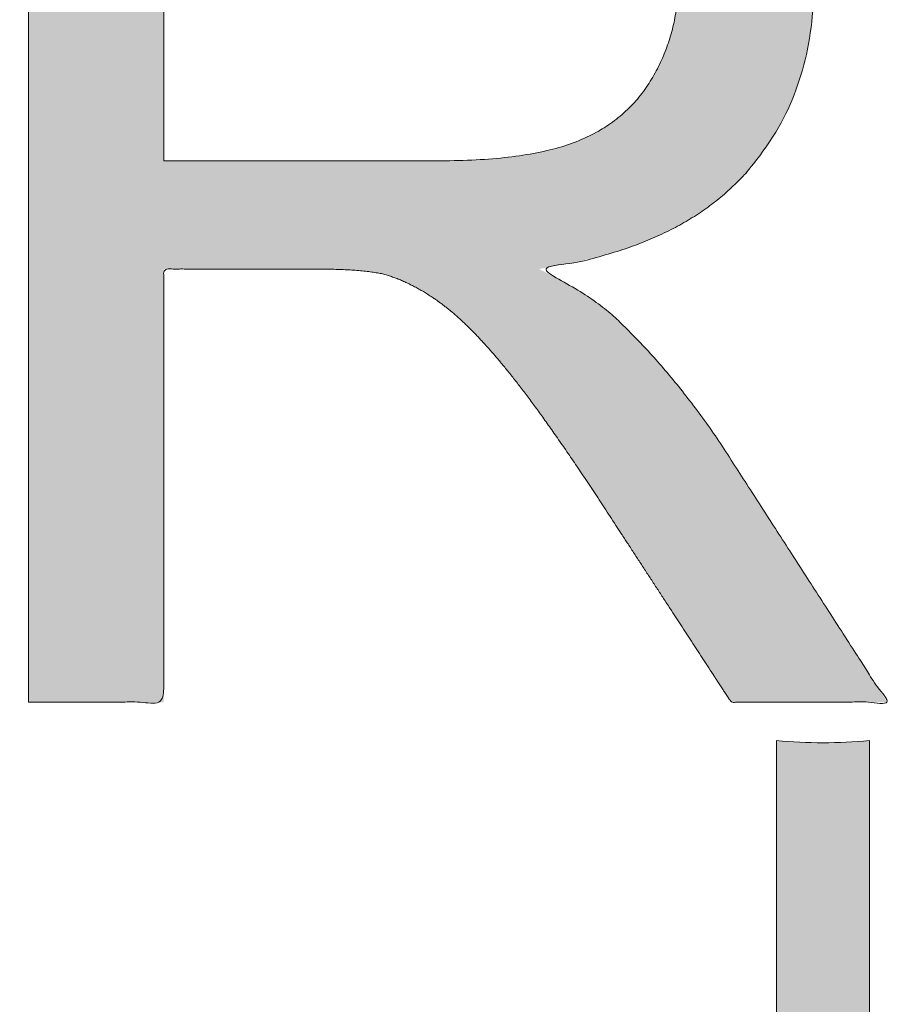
# Model space of a CAD drawing. Header units: inches. Extents: x -467 to -298, y -222 to 20.
# Tile 10 of 57: x -399.51 to -397.28, y 11.12 to 13.62. Entities that reach past the tile are written whole.
import ezdxf

# ---------------------------------------------------------------- set-up
doc = ezdxf.new("R2010")
doc.units = ezdxf.units.IN
doc.header["$LTSCALE"] = 32
doc.header["$MEASUREMENT"] = 0
doc.header["$PDMODE"] = 1
doc.header["$PDSIZE"] = -2
doc.linetypes.add('Dash Style-1', pattern=[0.083328, 0.041656, -0.041672])
for name, color, linetype, lineweight in [('Black', 7, 'Continuous', 18), ('DashLine', 7, 'Dash Style-1', 13), ('DashLineFill', 7, 'Dash Style-1', 13), ('Drawing', 7, 'Continuous', 18), ('Leg_Locator', 7, 'Continuous', 13), ('Metal-DeskStructure', 7, 'Continuous', 13), ('None', 7, 'Continuous', 18), ('SolidLine', 7, 'Continuous', 15), ('TFL_1', 7, 'Continuous', 13)]:
    doc.layers.add(name, color=color, linetype=linetype, lineweight=lineweight)
doc.layers.add('Metal-Leg', color=7, linetype='Continuous', lineweight=18, true_color=0x4c4c4c)
pattern_1 = [(45, (0, 0), (-1.61301565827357, 1.935715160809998), []), (45, (-1.0608, 1.0608), (-0.4723460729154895, 0.4167612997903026), [])]

# ---------------------------------------------------------------- blocks, each defined once
blk = doc.blocks.new('1BRPFX-Ped_Plate (2D)')
at = {"layer": 'DashLineFill', "linetype": 'Continuous', "lineweight": 13}
h = blk.add_hatch(dxfattribs=at)
h.set_pattern_fill('Steel', color=253, style=0, pattern_type=2)
h.set_pattern_definition(pattern_1)
edge = h.paths.add_edge_path()
edge.add_arc((-4.145669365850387, -1.704724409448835), 0.125984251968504, 180, 270.0000000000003)
edge.add_line((-4.145669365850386, -1.830708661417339), (4.145669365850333, -1.830708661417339))
edge.add_arc((4.145669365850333, -1.704724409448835), 0.125984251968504, 270.0000000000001, 360)
edge.add_line((4.271653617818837, -1.704724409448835), (4.271653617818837, 1.704724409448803))
edge.add_arc((4.145669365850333, 1.704724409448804), 0.1259842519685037, 359.9999999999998, 450.0000000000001)
edge.add_line((4.145669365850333, 1.830708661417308), (-4.145669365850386, 1.830708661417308))
edge.add_arc((-4.145669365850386, 1.704724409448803), 0.1259842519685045, 89.99999999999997, 179.9999999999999)
edge.add_line((-4.271653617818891, 1.704724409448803), (-4.271653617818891, -1.704724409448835))
at = {"layer": 'DashLineFill', "flags": 128}
blk.add_lwpolyline([(-4.271653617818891, -1.704724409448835, 0.4142135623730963), (-4.145669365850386, -1.830708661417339), (4.145669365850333, -1.830708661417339, 0.4142135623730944), (4.271653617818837, -1.704724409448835), (4.271653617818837, 1.704724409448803, 0.4142135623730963), (4.145669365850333, 1.830708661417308), (-4.145669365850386, 1.830708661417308, 0.4142135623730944), (-4.271653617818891, 1.704724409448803)], format="xyb", close=True, dxfattribs=at)
at = {"layer": 'DashLineFill', "linetype": 'Continuous', "lineweight": 5}
blk.add_point((1.510602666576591e-14, 2.154007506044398e-14), dxfattribs=at)
at = {"layer": 'SolidLine', "flags": 128}
blk.add_lwpolyline([(-0.309366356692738, 0.4952337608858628), (-0.3322086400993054, 0.4571237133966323), (-0.3586763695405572, 0.4214361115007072), (-0.3885146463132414, 0.3885146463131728), (-0.4214361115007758, 0.3586763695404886), (-0.4571237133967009, 0.3322086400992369), (-0.4952337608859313, 0.3093663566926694), (-0.5353992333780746, 0.2903695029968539), (-0.5772333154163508, 0.2754010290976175), (-0.6203331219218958, 0.2646050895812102), (-0.6642835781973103, 0.2580856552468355), (-0.7086614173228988, 0.2559055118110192), (-0.7530392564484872, 0.2580856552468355), (-0.7969897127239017, 0.2646050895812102), (-0.8400895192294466, 0.2754010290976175), (-0.8819236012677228, 0.2903695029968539), (-0.9220890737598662, 0.3093663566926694), (-0.9601991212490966, 0.3322086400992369), (-0.9958867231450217, 0.3586763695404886), (-1.028808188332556, 0.3885146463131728), (-1.05864646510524, 0.4214361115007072), (-1.085114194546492, 0.4571237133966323), (-1.10795647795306, 0.4952337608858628)], dxfattribs=at)
for points in [[(-0.7086614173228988, -0.255905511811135), (-0.66428357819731, -0.2580856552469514), (-0.6203331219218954, -0.2646050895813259), (-0.5772333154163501, -0.2754010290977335), (-0.5353992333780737, -0.2903695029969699), (-0.4952337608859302, -0.3093663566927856), (-0.4571237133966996, -0.332208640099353), (-0.4214361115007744, -0.358676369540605), (-0.3885146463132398, -0.3885146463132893), (-0.3586763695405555, -0.4214361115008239), (-0.3322086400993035, -0.4571237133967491), (-0.309366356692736, -0.4952337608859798), (-0.2903695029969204, -0.5353992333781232), (-0.2754010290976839, -0.5772333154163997), (-0.2646050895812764, -0.6203331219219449), (-0.2580856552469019, -0.6642835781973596), (-0.2559055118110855, -0.7086614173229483), (-0.2580856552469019, -0.7530392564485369), (-0.2646050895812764, -0.7969897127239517), (-0.2754010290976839, -0.8400895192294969), (-0.2903695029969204, -0.8819236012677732), (-0.309366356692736, -0.9220890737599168), (-0.3322086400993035, -0.9601991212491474), (-0.3586763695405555, -0.9958867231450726), (-0.3885146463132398, -1.028808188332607), (-0.4214361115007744, -1.058646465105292), (-0.4571237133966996, -1.085114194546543), (-0.4952337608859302, -1.107956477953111), (-0.5353992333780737, -1.126953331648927), (-0.5772333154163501, -1.141921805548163), (-0.6203331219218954, -1.15271774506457), (-0.66428357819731, -1.159237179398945), (-0.7086614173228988, -1.161417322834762), (-0.7530392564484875, -1.159237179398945), (-0.7969897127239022, -1.15271774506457), (-0.8400895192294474, -1.141921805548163), (-0.8819236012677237, -1.126953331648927), (-0.9220890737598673, -1.107956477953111), (-0.9601991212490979, -1.085114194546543), (-0.9958867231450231, -1.058646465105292), (-1.028808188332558, -1.028808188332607), (-1.058646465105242, -0.9958867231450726), (-1.085114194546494, -0.9601991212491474), (-1.107956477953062, -0.9220890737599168), (-1.126953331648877, -0.8819236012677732), (-1.141921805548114, -0.8400895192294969), (-1.152717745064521, -0.7969897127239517), (-1.159237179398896, -0.7530392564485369), (-1.161417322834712, -0.7086614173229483), (-1.159237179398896, -0.6642835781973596), (-1.152717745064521, -0.6203331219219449), (-1.141921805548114, -0.5772333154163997), (-1.126953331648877, -0.5353992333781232), (-1.107956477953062, -0.4952337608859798), (-1.085114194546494, -0.4571237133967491), (-1.058646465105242, -0.4214361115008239), (-1.028808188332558, -0.3885146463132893), (-0.9958867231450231, -0.358676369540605), (-0.9601991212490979, -0.332208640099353), (-0.9220890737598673, -0.3093663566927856), (-0.8819236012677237, -0.2903695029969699), (-0.8400895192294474, -0.2754010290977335), (-0.7969897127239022, -0.2646050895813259), (-0.7530392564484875, -0.2580856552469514)], [(-1.279527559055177, -1.151027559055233), (-1.266932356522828, -1.151646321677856), (-1.254458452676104, -1.153496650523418), (-1.242225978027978, -1.156560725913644), (-1.230352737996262, -1.160809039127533), (-1.218953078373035, -1.16620067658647), (-1.208136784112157, -1.172683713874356), (-1.198008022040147, -1.180195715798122), (-1.188664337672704, -1.188664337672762), (-1.180195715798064, -1.198008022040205), (-1.172683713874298, -1.208136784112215), (-1.166200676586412, -1.218953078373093), (-1.160809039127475, -1.23035273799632), (-1.156560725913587, -1.242225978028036), (-1.15349665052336, -1.254458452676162), (-1.151646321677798, -1.266932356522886), (-1.151027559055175, -1.279527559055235), (-1.151646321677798, -1.292122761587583), (-1.15349665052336, -1.304596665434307), (-1.156560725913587, -1.316829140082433), (-1.160809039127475, -1.328702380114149), (-1.166200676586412, -1.340102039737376), (-1.172683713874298, -1.350918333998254), (-1.180195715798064, -1.361047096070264), (-1.188664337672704, -1.370390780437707), (-1.198008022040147, -1.378859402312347), (-1.208136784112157, -1.386371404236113), (-1.218953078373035, -1.392854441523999), (-1.230352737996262, -1.398246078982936), (-1.242225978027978, -1.402494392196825), (-1.254458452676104, -1.405558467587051), (-1.266932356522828, -1.407408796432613), (-1.279527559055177, -1.408027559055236), (-1.292122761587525, -1.407408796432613), (-1.304596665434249, -1.405558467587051), (-1.316829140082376, -1.402494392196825), (-1.328702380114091, -1.398246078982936), (-1.340102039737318, -1.392854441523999), (-1.350918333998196, -1.386371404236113), (-1.361047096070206, -1.378859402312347), (-1.370390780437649, -1.370390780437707), (-1.37885940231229, -1.361047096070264), (-1.386371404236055, -1.350918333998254), (-1.392854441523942, -1.340102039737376), (-1.398246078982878, -1.328702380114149), (-1.402494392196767, -1.316829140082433), (-1.405558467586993, -1.304596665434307), (-1.407408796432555, -1.292122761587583), (-1.408027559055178, -1.279527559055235), (-1.407408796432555, -1.266932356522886), (-1.405558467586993, -1.254458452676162), (-1.402494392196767, -1.242225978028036), (-1.398246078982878, -1.23035273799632), (-1.392854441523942, -1.218953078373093), (-1.386371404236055, -1.208136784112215), (-1.37885940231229, -1.198008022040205), (-1.370390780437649, -1.188664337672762), (-1.361047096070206, -1.180195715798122), (-1.350918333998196, -1.172683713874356), (-1.340102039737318, -1.16620067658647), (-1.328702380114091, -1.160809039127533), (-1.316829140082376, -1.156560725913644), (-1.304596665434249, -1.153496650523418), (-1.292122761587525, -1.151646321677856)]]:
    blk.add_lwpolyline(points, close=True, dxfattribs=at)
blk = doc.blocks.new('1BRPFY-Leg_Plate (2D)')
at = {"layer": 'DashLineFill', "linetype": 'Continuous', "lineweight": 13}
h = blk.add_hatch(dxfattribs=at)
h.set_pattern_fill('Steel', color=253, style=0, pattern_type=2)
h.set_pattern_definition(pattern_1)
edge = h.paths.add_edge_path()
edge.add_arc((-1.704724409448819, -1.704724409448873), 0.125984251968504, 179.9999999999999, 269.9999999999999)
edge.add_line((-1.704724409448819, -1.830708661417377), (1.704724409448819, -1.830708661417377))
edge.add_arc((1.704724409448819, -1.704724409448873), 0.125984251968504, 270.0000000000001, 360.0000000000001)
edge.add_line((1.830708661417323, -1.704724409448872), (1.830708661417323, 1.704724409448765))
edge.add_arc((1.704724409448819, 1.704724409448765), 0.1259842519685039, 0, 90)
edge.add_line((1.704724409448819, 1.830708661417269), (-1.704724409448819, 1.830708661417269))
edge.add_arc((-1.704724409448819, 1.704724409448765), 0.1259842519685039, 90, 180)
edge.add_line((-1.830708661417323, 1.704724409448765), (-1.830708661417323, -1.704724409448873))
at = {"layer": 'DashLineFill', "flags": 128}
blk.add_lwpolyline([(-1.830708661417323, -1.704724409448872, 0.414213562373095), (-1.704724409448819, -1.830708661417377), (1.704724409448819, -1.830708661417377, 0.414213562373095), (1.830708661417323, -1.704724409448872), (1.830708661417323, 1.704724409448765, 0.414213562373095), (1.704724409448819, 1.830708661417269), (-1.704724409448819, 1.830708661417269, 0.414213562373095), (-1.830708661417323, 1.704724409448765)], format="xyb", close=True, dxfattribs=at)
at = {"layer": 'SolidLine', "flags": 128}
for points in [[(-0.7086614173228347, -0.5019685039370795), (-0.6884019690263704, -0.5029637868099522), (-0.668337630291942, -0.5059400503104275), (-0.6486616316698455, -0.5108686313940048), (-0.6295634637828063, -0.5177020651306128), (-0.6112270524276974, -0.5263745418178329), (-0.5938289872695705, -0.5368025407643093), (-0.5775368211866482, -0.5488856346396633), (-0.5625074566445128, -0.5625074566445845), (-0.5488856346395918, -0.5775368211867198), (-0.5368025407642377, -0.5938289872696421), (-0.5263745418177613, -0.611227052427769), (-0.5177020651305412, -0.6295634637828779), (-0.5108686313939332, -0.6486616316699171), (-0.5059400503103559, -0.6683376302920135), (-0.5029637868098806, -0.688401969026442), (-0.5019685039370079, -0.7086614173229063), (-0.5029637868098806, -0.7289208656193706), (-0.5059400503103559, -0.748985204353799), (-0.5108686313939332, -0.7686612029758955), (-0.5177020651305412, -0.7877593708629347), (-0.5263745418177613, -0.8060957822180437), (-0.5368025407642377, -0.8234938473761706), (-0.5488856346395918, -0.8397860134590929), (-0.5625074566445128, -0.8548153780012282), (-0.5775368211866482, -0.8684372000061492), (-0.5938289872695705, -0.8805202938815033), (-0.6112270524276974, -0.8909482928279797), (-0.6295634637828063, -0.8996207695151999), (-0.6486616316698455, -0.9064542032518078), (-0.668337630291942, -0.9113827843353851), (-0.6884019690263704, -0.9143590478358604), (-0.7086614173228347, -0.9153543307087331), (-0.728920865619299, -0.9143590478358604), (-0.7489852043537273, -0.9113827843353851), (-0.7686612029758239, -0.9064542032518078), (-0.7877593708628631, -0.8996207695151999), (-0.8060957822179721, -0.8909482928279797), (-0.823493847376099, -0.8805202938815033), (-0.8397860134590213, -0.8684372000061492), (-0.8548153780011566, -0.8548153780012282), (-0.8684372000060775, -0.8397860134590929), (-0.8805202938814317, -0.8234938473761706), (-0.8909482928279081, -0.8060957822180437), (-0.8996207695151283, -0.7877593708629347), (-0.9064542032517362, -0.7686612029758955), (-0.9113827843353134, -0.748985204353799), (-0.9143590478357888, -0.7289208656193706), (-0.9153543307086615, -0.7086614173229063), (-0.9143590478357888, -0.688401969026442), (-0.9113827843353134, -0.6683376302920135), (-0.9064542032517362, -0.6486616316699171), (-0.8996207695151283, -0.6295634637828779), (-0.8909482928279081, -0.611227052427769), (-0.8805202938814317, -0.5938289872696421), (-0.8684372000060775, -0.5775368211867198), (-0.8548153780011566, -0.5625074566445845), (-0.8397860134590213, -0.5488856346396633), (-0.823493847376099, -0.5368025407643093), (-0.8060957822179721, -0.5263745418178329), (-0.7877593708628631, -0.5177020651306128), (-0.7686612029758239, -0.5108686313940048), (-0.7489852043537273, -0.5059400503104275), (-0.728920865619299, -0.5029637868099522)], [(-1.279527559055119, -1.118110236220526), (-1.263705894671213, -1.118887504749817), (-1.248036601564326, -1.121211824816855), (-1.232670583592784, -1.125060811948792), (-1.217755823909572, -1.130397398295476), (-1.203435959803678, -1.137170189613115), (-1.189848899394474, -1.145313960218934), (-1.177125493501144, -1.154750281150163), (-1.165388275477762, -1.165388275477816), (-1.15475028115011, -1.177125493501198), (-1.145313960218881, -1.189848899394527), (-1.137170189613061, -1.203435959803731), (-1.130397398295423, -1.217755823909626), (-1.125060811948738, -1.232670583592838), (-1.121211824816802, -1.24803660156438), (-1.118887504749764, -1.263705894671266), (-1.118110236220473, -1.279527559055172), (-1.118887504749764, -1.295349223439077), (-1.121211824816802, -1.311018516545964), (-1.125060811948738, -1.326384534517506), (-1.130397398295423, -1.341299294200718), (-1.137170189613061, -1.355619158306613), (-1.145313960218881, -1.369206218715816), (-1.15475028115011, -1.381929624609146), (-1.165388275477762, -1.393666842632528), (-1.177125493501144, -1.404304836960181), (-1.189848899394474, -1.413741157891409), (-1.203435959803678, -1.421884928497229), (-1.217755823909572, -1.428657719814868), (-1.232670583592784, -1.433994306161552), (-1.248036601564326, -1.437843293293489), (-1.263705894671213, -1.440167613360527), (-1.279527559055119, -1.440944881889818), (-1.295349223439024, -1.440167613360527), (-1.311018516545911, -1.437843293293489), (-1.326384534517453, -1.433994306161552), (-1.341299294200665, -1.428657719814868), (-1.355619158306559, -1.421884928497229), (-1.369206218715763, -1.413741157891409), (-1.381929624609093, -1.404304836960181), (-1.393666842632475, -1.393666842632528), (-1.404304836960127, -1.381929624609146), (-1.413741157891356, -1.369206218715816), (-1.421884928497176, -1.355619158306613), (-1.428657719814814, -1.341299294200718), (-1.433994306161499, -1.326384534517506), (-1.437843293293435, -1.311018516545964), (-1.440167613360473, -1.295349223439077), (-1.440944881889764, -1.279527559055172), (-1.440167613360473, -1.263705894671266), (-1.437843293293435, -1.24803660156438), (-1.433994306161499, -1.232670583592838), (-1.428657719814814, -1.217755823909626), (-1.421884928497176, -1.203435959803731), (-1.413741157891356, -1.189848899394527), (-1.404304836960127, -1.177125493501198), (-1.393666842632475, -1.165388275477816), (-1.381929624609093, -1.154750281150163), (-1.369206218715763, -1.145313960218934), (-1.355619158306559, -1.137170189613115), (-1.341299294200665, -1.130397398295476), (-1.326384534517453, -1.125060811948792), (-1.311018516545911, -1.121211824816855), (-1.295349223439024, -1.118887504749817)]]:
    blk.add_lwpolyline(points, close=True, dxfattribs=at)
at = {"layer": 'SolidLine', "linetype": 'Continuous', "lineweight": 5}
blk.add_point((0, -5.371031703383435e-14), dxfattribs=at)
blk = doc.blocks.new('Group-12')
at = {"layer": 'Black', "color": 7}
for name in ['1BRPFX-Ped_Plate (2D)', '1BRPFY-Leg_Plate (2D)']:
    blk.add_blockref(name, (8.976377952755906, -5.31496062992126), dxfattribs=at)
blk = doc.blocks.new('Group-13')
at = {"layer": 'None'}
blk.add_blockref('Group-12', (0, 0), dxfattribs=at)
blk = doc.blocks.new('SL Low Storage (2D)')
at = {"layer": 'None'}
blk.add_blockref('Group-13', (0, 0), dxfattribs=at)
at = {"layer": 'Drawing', "color": 0, "flags": 1}
for tag in ['Tag', 'Catalog', 'Option1', 'Option2', 'Option3', 'Option4', 'Option5', 'Option6', 'Option7', 'Option8', 'Option9', 'Option10', 'Option11', 'Option12', 'Custom', 'FinishGroup', 'Discount', 'Item2', 'Item3', 'Item6', 'Item9', 'Item10', 'Item12', 'Item13', 'Item16', 'Item19', 'Item20', 'Item21', 'Item22', 'Item23', 'Item24', 'Item25', 'Item8', 'Item18', 'Item1', 'Item4', 'Item5', 'Item7', 'Item11', 'Item14', 'Item15', 'Item17']:
    blk.add_attdef(tag, (-47.02492789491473, 4.938103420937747), '', height=0.007086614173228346, dxfattribs=at)
blk = doc.blocks.new('TLLegSleeve (2D)')
at = {"layer": 'DashLineFill', "linetype": 'Continuous', "lineweight": 13}
h = blk.add_hatch(dxfattribs=at)
h.set_pattern_fill('Steel', color=253, style=0, pattern_type=2)
h.set_pattern_definition(pattern_1)
edge = h.paths.add_edge_path()
edge.add_line((1.08267716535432, 1.402343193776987), (1.08267716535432, 2.913385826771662))
edge.add_arc((-1.707523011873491e-13, 2.913385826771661), 1.08267716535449, 4.479377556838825e-14, 180)
edge.add_line((-1.082677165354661, 2.913385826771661), (-1.08267716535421, 1.402343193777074))
edge.add_arc((-1.332267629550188e-15, 2.886579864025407e-15), 1.771653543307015, 127.6698869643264, 412.330113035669)
edge.add_line((1.08267716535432, 1.402343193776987), (1.08267716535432, 1.402343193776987))
edge = h.paths.add_edge_path()
edge.add_arc((1.665334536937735e-15, 2.91338582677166), 0.7480314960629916, 180, 360)
edge.add_arc((1.665334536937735e-15, 2.91338582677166), 0.7480314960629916, 9.54166404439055e-15, 180)
edge.add_line((-0.7480314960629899, 2.91338582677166), (-0.7480314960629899, 2.91338582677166))
edge = h.paths.add_edge_path()
edge.add_arc((-1.723066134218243e-13, 5.70119602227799e-16), 1.437007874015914, 180, 360)
edge.add_arc((-1.723066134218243e-13, 9.149983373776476e-17), 1.437007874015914, 9.541664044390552e-15, 180)
edge.add_line((-1.437007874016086, 3.308097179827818e-16), (-1.437007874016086, 3.308097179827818e-16))
at = {"layer": 'DashLine', "color": 8, "flags": 128}
blk.add_lwpolyline([(1.653543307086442, 1.118599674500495e-14), (1.645581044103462, -0.1620755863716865), (1.621770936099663, -0.3225902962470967), (1.582342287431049, -0.4799982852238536), (1.527674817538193, -0.6327836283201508), (1.45829500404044, -0.7794749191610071), (1.374871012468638, -0.9186594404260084), (1.278206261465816, -1.048996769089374), (1.169231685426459, -1.169231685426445), (1.048996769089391, -1.278206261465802), (0.918659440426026, -1.374871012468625), (0.7794749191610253, -1.458295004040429), (0.6327836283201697, -1.527674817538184), (0.4799982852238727, -1.582342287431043), (0.3225902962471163, -1.621770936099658), (0.1620755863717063, -1.645581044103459), (8.723964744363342e-15, -1.653543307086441), (-0.162075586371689, -1.645581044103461), (-0.3225902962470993, -1.621770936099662), (-0.4799982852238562, -1.582342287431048), (-0.6327836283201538, -1.527674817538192), (-0.7794749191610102, -1.458295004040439), (-0.9186594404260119, -1.374871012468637), (-1.048996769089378, -1.278206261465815), (-1.169231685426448, -1.169231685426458), (-1.278206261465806, -1.048996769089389), (-1.374871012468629, -0.9186594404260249), (-1.458295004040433, -0.7794749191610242), (-1.527674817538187, -0.6327836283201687), (-1.582342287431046, -0.4799982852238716), (-1.621770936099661, -0.3225902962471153), (-1.645581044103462, -0.1620755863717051), (-1.653543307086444, -7.741682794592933e-15), (-1.645581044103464, 0.1620755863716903), (-1.621770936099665, 0.3225902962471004), (-1.582342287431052, 0.4799982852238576), (-1.527674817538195, 0.6327836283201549), (-1.458295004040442, 0.7794749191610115), (-1.37487101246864, 0.918659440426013), (-1.278206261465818, 1.048996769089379), (-1.169231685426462, 1.169231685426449), (-1.048996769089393, 1.278206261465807), (-0.9186594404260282, 1.37487101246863), (-0.7794749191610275, 1.458295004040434), (-0.6327836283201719, 1.527674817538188), (-0.479998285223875, 1.582342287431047), (-0.3225902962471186, 1.621770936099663), (-0.1620755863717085, 1.645581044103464), (-1.096189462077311e-14, 1.653543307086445), (0.1620755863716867, 1.645581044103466), (0.3225902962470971, 1.621770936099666), (0.479998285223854, 1.582342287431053), (0.6327836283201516, 1.527674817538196), (0.7794749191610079, 1.458295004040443), (0.9186594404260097, 1.374871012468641), (1.048996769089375, 1.278206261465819), (1.169231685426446, 1.169231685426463), (1.278206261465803, 1.048996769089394), (1.374871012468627, 0.9186594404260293), (1.458295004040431, 0.7794749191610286), (1.527674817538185, 0.6327836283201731), (1.582342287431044, 0.4799982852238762), (1.621770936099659, 0.3225902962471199), (1.64558104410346, 0.1620755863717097)], close=True, dxfattribs=at)
at = {"layer": 'DashLineFill', "flags": 128}
for points in [[(1.08267716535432, 1.402343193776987), (1.08267716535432, 2.913385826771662, 0.9999999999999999), (-1.082677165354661, 2.913385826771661), (-1.08267716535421, 1.402343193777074, 2.931618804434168), (1.08267716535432, 1.402343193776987)], [(-1.437007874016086, 3.308097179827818e-16, 0.9999999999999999), (1.437007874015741, 3.308097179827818e-16, 0.9999999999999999), (-1.437007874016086, 3.308097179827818e-16)]]:
    blk.add_lwpolyline(points, format="xyb", close=True, dxfattribs=at)
at = {"layer": 'DashLineFill', "linetype": 'Continuous', "lineweight": 5}
blk.add_point((-1.723206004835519e-13, 3.308097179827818e-16), dxfattribs=at)
blk = doc.blocks.new('Group-14')
at = {"layer": 'SolidLine', "flags": 128}
blk.add_lwpolyline([(7.322834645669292, -5.31496062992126, -0.414213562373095), (9.015748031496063, -3.622047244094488, -0.414213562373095), (10.70866141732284, -5.31496062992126, -0.414213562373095), (9.015748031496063, -7.007874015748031, -0.414213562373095)], format="xyb", close=True, dxfattribs=at)
at = {"layer": 'TFL_1', "color": 7}
blk.add_blockref('TLLegSleeve (2D)', (9.015748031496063, -5.31496062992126), dxfattribs=at)
blk = doc.blocks.new('Group-15')
at = {"layer": 'None'}
blk.add_blockref('Group-14', (0, 0), dxfattribs=at)
blk = doc.blocks.new('SL Lowboy Top (2D)')
at = {"layer": 'None'}
blk.add_blockref('Group-15', (0, 0), dxfattribs=at)
at = {"layer": 'Drawing', "color": 0, "flags": 1}
for tag in ['Tag', 'Catalog', 'Option1', 'Option2', 'Option3', 'Option4', 'Option5', 'Option6', 'Option7', 'Option8', 'Option9', 'Option10', 'Option11', 'Option12', 'Custom', 'FinishGroup', 'Discount', 'Item2', 'Item3', 'Item6', 'Item9', 'Item10', 'Item12', 'Item13', 'Item16', 'Item19', 'Item20', 'Item21', 'Item22', 'Item23', 'Item24', 'Item25', 'Item8', 'Item18', 'Item1', 'Item4', 'Item5', 'Item7', 'Item11', 'Item14', 'Item15', 'Item17']:
    blk.add_attdef(tag, (-47.02492789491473, 9.438103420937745), '', height=0.007086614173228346, dxfattribs=at)
blk = doc.blocks.new('Group-33')
at = {"layer": 'Metal-DeskStructure', "color": 7}
blk.add_open_spline([(-0.5629921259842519, -0.4031061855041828), (-0.5629921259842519, -0.4084102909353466), (-0.5669586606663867, -0.4163664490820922), (-0.5762169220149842, -0.4216705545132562), (-0.5934108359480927, -0.424322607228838), (-0.6185404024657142, -0.424322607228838), (-0.6344117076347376, -0.4203445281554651), (-0.6436699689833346, -0.4163664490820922), (-0.6476377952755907, -0.4070842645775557), (-0.6476377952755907, -0.2008904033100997), (-0.6476377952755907, -6.474738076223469e-07), (-0.8592519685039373, -6.474738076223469e-07), (-1.070866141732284, -6.474738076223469e-07), (-1.070866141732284, -0.2008904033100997), (-1.070866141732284, -0.4070842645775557), (-1.074832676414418, -0.4163664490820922), (-1.084090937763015, -0.4203445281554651), (-1.101284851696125, -0.424322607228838), (-1.12509180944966, -0.424322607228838), (-1.142285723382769, -0.4216705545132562), (-1.151543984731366, -0.4163664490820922), (-1.155511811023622, -0.4084102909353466), (-1.155511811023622, 0), (-1.155511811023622, 0.4084102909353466), (-1.151543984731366, 0.4163664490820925), (-1.142285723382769, 0.4216705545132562), (-1.12509180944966, 0.424321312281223), (-1.101284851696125, 0.424321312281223), (-1.084090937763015, 0.4216705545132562), (-1.074832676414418, 0.4163664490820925), (-1.070866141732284, 0.4097363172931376), (-1.070866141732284, 0.2446479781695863), (-1.070866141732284, 0.08486374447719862), (-0.8592519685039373, 0.08486374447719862), (-0.6476377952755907, 0.08486374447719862), (-0.6476377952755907, 0.2446479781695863), (-0.6476377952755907, 0.4097363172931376), (-0.6436699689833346, 0.4163664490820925), (-0.6344117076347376, 0.4216705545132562), (-0.6185404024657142, 0.424321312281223), (-0.5934108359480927, 0.424321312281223), (-0.5762169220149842, 0.4216705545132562), (-0.5669586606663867, 0.4163664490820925), (-0.5629921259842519, 0.4084102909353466), (-0.5629921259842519, 0), (-0.5629921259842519, -0.4031061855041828)], degree=2, knots=[0, 0, 0, 0.00229950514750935, 0.004599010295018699, 0.006898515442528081, 0.009198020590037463, 0.01175302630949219, 0.01430803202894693, 0.01686303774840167, 0.01941804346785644, 0.1161873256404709, 0.1161873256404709, 0.218122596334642, 0.218122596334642, 0.3148918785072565, 0.3174468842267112, 0.320001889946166, 0.3225568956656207, 0.3251119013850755, 0.3276669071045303, 0.3302219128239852, 0.3327769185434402, 0.3353319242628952, 0.5295095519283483, 0.5320645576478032, 0.5346195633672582, 0.537174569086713, 0.5397295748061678, 0.5422845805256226, 0.5448395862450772, 0.5473945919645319, 0.5499495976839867, 0.6269182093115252, 0.6269182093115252, 0.7288534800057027, 0.7288534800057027, 0.8058220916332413, 0.808377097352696, 0.8109321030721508, 0.8134871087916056, 0.8160421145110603, 0.8183416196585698, 0.8206411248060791, 0.8229406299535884, 0.8252401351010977, 1, 1, 1], dxfattribs=at)
blk = doc.blocks.new('TL14_lower_leg (2D)')
at = {"layer": 'DashLine', "flags": 128}
for points in [[(-1.777195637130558e-14, 1.377952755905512), (0.1350629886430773, 1.371317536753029), (0.2688252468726, 1.351475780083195), (0.3999985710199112, 1.318618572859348), (0.5273196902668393, 1.27306234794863), (0.649562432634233, 1.215245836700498), (0.7655495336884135, 1.14572584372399), (0.8741639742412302, 1.065171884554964), (0.9743597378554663, 0.9743597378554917), (1.065171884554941, 0.8741639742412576), (1.14572584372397, 0.7655495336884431), (1.215245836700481, 0.6495624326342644), (1.273062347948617, 0.5273196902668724), (1.318618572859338, 0.3999985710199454), (1.351475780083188, 0.2688252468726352), (1.371317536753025, 0.1350629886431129), (1.377952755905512, 1.783045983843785e-14), (1.371317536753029, -0.1350629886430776), (1.351475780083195, -0.2688252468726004), (1.318618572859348, -0.3999985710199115), (1.27306234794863, -0.5273196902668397), (1.215245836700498, -0.6495624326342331), (1.145725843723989, -0.7655495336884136), (1.065171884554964, -0.8741639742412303), (0.9743597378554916, -0.9743597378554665), (0.8741639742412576, -1.065171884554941), (0.7655495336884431, -1.14572584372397), (0.6495624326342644, -1.215245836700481), (0.5273196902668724, -1.273062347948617), (0.3999985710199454, -1.318618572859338), (0.2688252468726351, -1.351475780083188), (0.135062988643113, -1.371317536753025), (1.777195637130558e-14, -1.377952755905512), (-0.1350629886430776, -1.371317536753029), (-0.2688252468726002, -1.351475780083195), (-0.3999985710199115, -1.318618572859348), (-0.5273196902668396, -1.27306234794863), (-0.6495624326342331, -1.215245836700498), (-0.7655495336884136, -1.14572584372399), (-0.8741639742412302, -1.065171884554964), (-0.9743597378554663, -0.9743597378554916), (-1.065171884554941, -0.8741639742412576), (-1.14572584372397, -0.7655495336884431), (-1.215245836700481, -0.6495624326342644), (-1.273062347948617, -0.5273196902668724), (-1.318618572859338, -0.3999985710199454), (-1.351475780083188, -0.2688252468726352), (-1.371317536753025, -0.1350629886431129), (-1.377952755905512, -1.783045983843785e-14), (-1.371317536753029, 0.1350629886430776), (-1.351475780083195, 0.2688252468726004), (-1.318618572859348, 0.3999985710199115), (-1.27306234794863, 0.5273196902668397), (-1.215245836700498, 0.6495624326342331), (-1.145725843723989, 0.7655495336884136), (-1.065171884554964, 0.8741639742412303), (-0.9743597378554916, 0.9743597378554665), (-0.8741639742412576, 1.065171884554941), (-0.7655495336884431, 1.14572584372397), (-0.6495624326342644, 1.215245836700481), (-0.5273196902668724, 1.273062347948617), (-0.3999985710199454, 1.318618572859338), (-0.2688252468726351, 1.351475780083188), (-0.135062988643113, 1.371317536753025)], [(-0.7086614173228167, -0.547244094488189), (-0.6928397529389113, -0.54802136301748), (-0.6771704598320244, -0.5503456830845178), (-0.6618044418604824, -0.5541946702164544), (-0.6468896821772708, -0.5595312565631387), (-0.6325698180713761, -0.5663040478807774), (-0.6189827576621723, -0.574447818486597), (-0.6062593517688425, -0.5838841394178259), (-0.5945221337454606, -0.5945221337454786), (-0.583884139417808, -0.6062593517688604), (-0.5744478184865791, -0.6189827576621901), (-0.5663040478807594, -0.632569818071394), (-0.5595312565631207, -0.6468896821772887), (-0.5541946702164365, -0.6618044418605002), (-0.5503456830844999, -0.6771704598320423), (-0.5480213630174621, -0.6928397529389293), (-0.547244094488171, -0.7086614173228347), (-0.5480213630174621, -0.72448308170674), (-0.5503456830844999, -0.7401523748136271), (-0.5541946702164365, -0.7555183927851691), (-0.5595312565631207, -0.7704331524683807), (-0.5663040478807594, -0.7847530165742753), (-0.5744478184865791, -0.7983400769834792), (-0.583884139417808, -0.811063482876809), (-0.5945221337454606, -0.8228007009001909), (-0.6062593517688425, -0.8334386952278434), (-0.6189827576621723, -0.8428750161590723), (-0.6325698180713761, -0.8510187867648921), (-0.6468896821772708, -0.8577915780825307), (-0.6618044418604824, -0.8631281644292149), (-0.6771704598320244, -0.8669771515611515), (-0.6928397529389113, -0.8693014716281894), (-0.7086614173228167, -0.8700787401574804), (-0.7244830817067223, -0.8693014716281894), (-0.7401523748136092, -0.8669771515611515), (-0.7555183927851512, -0.8631281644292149), (-0.7704331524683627, -0.8577915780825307), (-0.7847530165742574, -0.8510187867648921), (-0.7983400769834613, -0.8428750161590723), (-0.8110634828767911, -0.8334386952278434), (-0.822800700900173, -0.8228007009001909), (-0.8334386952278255, -0.811063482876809), (-0.8428750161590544, -0.7983400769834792), (-0.8510187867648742, -0.7847530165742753), (-0.8577915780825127, -0.7704331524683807), (-0.863128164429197, -0.7555183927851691), (-0.8669771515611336, -0.7401523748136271), (-0.8693014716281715, -0.72448308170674), (-0.8700787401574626, -0.7086614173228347), (-0.8693014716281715, -0.6928397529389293), (-0.8669771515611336, -0.6771704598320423), (-0.863128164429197, -0.6618044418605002), (-0.8577915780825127, -0.6468896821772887), (-0.8510187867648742, -0.632569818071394), (-0.8428750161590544, -0.6189827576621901), (-0.8334386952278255, -0.6062593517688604), (-0.822800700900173, -0.5945221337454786), (-0.8110634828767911, -0.5838841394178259), (-0.7983400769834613, -0.574447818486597), (-0.7847530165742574, -0.5663040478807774), (-0.7704331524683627, -0.5595312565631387), (-0.7555183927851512, -0.5541946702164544), (-0.7401523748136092, -0.5503456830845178), (-0.7244830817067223, -0.54802136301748)]]:
    blk.add_lwpolyline(points, close=True, dxfattribs=at)
at = {"layer": 'DashLine', "linetype": 'Continuous', "lineweight": 5}
blk.add_point((0, 0), dxfattribs=at)
at = {"layer": 'Metal-DeskStructure', "color": 7}
blk.add_blockref('Group-33', (0, 0), dxfattribs=at)
blk = doc.blocks.new('Group-35')
at = {"layer": 'DashLineFill', "linetype": 'Continuous', "lineweight": 13}
h = blk.add_hatch(dxfattribs=at)
h.set_pattern_fill('Steel', color=253, style=0, pattern_type=2)
h.set_pattern_definition(pattern_1)
h.paths.add_polyline_path([(-2.066929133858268, 1.397637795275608), (2.066929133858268, 1.397637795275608), (2.066929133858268, 0.1377952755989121), (2.106299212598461, 0.1377952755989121), (2.106299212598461, -0.1377952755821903), (2.066929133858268, -0.1377952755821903), (2.066929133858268, -5.275590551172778), (2.106299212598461, -5.275590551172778), (2.106299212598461, -5.55118110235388), (2.066929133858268, -5.55118110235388), (2.066929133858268, -5.82677165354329), (-2.066929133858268, -5.82677165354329), (-2.066929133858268, -5.55118110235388), (-2.106299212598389, -5.55118110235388), (-2.106299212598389, -5.275590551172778), (-2.066929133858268, -5.275590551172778), (-2.066929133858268, -0.1377952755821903), (-2.106299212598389, -0.1377952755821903), (-2.106299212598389, 0.1377952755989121), (-2.066929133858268, 0.1377952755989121)])
at = {"layer": 'SolidLine', "linetype": 'Continuous', "lineweight": 5}
blk.add_point((0, 0), dxfattribs=at)
blk = doc.blocks.new('TL14_upper_leg (2D)')
at = {"layer": 'DashLine', "flags": 128}
blk.add_lwpolyline([(0, 1.22047244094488), (0.1196272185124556, 1.214595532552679), (0.2381023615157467, 1.197021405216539), (0.3542844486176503, 1.167919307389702), (0.4670545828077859, 1.127569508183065), (0.5753267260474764, 1.076360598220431), (0.6780581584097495, 1.01478574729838), (0.7742595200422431, 0.9434379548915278), (0.8630043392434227, 0.8630043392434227), (0.9434379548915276, 0.7742595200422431), (1.01478574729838, 0.6780581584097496), (1.076360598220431, 0.5753267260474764), (1.127569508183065, 0.467054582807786), (1.167919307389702, 0.3542844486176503), (1.197021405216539, 0.2381023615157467), (1.214595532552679, 0.1196272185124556), (1.22047244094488, 7.47323834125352e-17), (1.214595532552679, -0.1196272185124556), (1.197021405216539, -0.2381023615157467), (1.167919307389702, -0.3542844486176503), (1.127569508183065, -0.467054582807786), (1.076360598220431, -0.5753267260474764), (1.01478574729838, -0.6780581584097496), (0.9434379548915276, -0.7742595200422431), (0.8630043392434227, -0.8630043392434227), (0.7742595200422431, -0.9434379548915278), (0.6780581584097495, -1.01478574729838), (0.5753267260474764, -1.076360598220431), (0.4670545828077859, -1.127569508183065), (0.3542844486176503, -1.167919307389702), (0.2381023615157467, -1.197021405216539), (0.1196272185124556, -1.214595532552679), (0, -1.22047244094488), (-0.1196272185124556, -1.214595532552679), (-0.2381023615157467, -1.197021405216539), (-0.3542844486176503, -1.167919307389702), (-0.4670545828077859, -1.127569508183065), (-0.5753267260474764, -1.076360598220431), (-0.6780581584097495, -1.01478574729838), (-0.7742595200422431, -0.9434379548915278), (-0.8630043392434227, -0.8630043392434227), (-0.9434379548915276, -0.7742595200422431), (-1.01478574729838, -0.6780581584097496), (-1.076360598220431, -0.5753267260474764), (-1.127569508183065, -0.467054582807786), (-1.167919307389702, -0.3542844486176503), (-1.197021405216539, -0.2381023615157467), (-1.214595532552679, -0.1196272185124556), (-1.22047244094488, 7.47323834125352e-17), (-1.214595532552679, 0.1196272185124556), (-1.197021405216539, 0.2381023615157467), (-1.167919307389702, 0.3542844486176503), (-1.127569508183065, 0.467054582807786), (-1.076360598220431, 0.5753267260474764), (-1.01478574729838, 0.6780581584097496), (-0.9434379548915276, 0.7742595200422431), (-0.8630043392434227, 0.8630043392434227), (-0.7742595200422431, 0.9434379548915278), (-0.6780581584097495, 1.01478574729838), (-0.5753267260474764, 1.076360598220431), (-0.4670545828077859, 1.127569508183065), (-0.3542844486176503, 1.167919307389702), (-0.2381023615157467, 1.197021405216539), (-0.1196272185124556, 1.214595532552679)], close=True, dxfattribs=at)
at = {"layer": 'Metal-Leg', "linetype": 'Continuous', "lineweight": 5}
for p in [(0, 7.161375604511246e-14), (0, 0)]:
    blk.add_point(p, dxfattribs=at)
at = {"layer": 'DashLine', "color": 7}
blk.add_blockref('Group-35', (0, 0), dxfattribs=at)
blk = doc.blocks.new('Group-41')
at = {"layer": 'DashLine'}
for p, q in [((0.0001991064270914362, 6.220472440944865), (0.0001991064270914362, 6.456692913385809)), ((-0.117911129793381, 6.102362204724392), (-0.3541316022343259, 6.102362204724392)), ((0.1183093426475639, 6.102362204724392), (0.3545298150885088, 6.102362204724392)), ((0.0001991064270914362, 5.984251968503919), (0.0001991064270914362, 5.748031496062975))]:
    blk.add_line(p, q, dxfattribs=at)
at = {"layer": 'DashLine', "flags": 128}
blk.add_lwpolyline([(-0.2557064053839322, 6.10236220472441), (-0.254474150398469, 6.127445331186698), (-0.2507892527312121, 6.152286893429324), (-0.2446871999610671, 6.17664765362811), (-0.2362267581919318, 6.200293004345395), (-0.2254894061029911, 6.22299522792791), (-0.2125785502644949, 6.244535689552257), (-0.1976185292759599, 6.264706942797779), (-0.180753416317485, 6.283314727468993), (-0.1621456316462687, 6.300179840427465), (-0.1419743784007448, 6.315139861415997), (-0.1204339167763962, 6.328050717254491), (-0.09773169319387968, 6.338788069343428), (-0.07408634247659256, 6.347248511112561), (-0.04972558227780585, 6.353350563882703), (-0.02488402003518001, 6.357035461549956), (0.0001991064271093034, 6.358267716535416), (0.02528223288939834, 6.357035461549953), (0.05012379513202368, 6.353350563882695), (0.07448455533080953, 6.34724851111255), (0.09812990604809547, 6.338788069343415), (0.1208321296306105, 6.328050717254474), (0.1423725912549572, 6.315139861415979), (0.1625438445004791, 6.300179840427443), (0.181151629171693, 6.283314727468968), (0.1980167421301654, 6.264706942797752), (0.2129767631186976, 6.244535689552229), (0.2258876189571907, 6.222995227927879), (0.2366249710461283, 6.200293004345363), (0.2450854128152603, 6.176647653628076), (0.2511874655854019, 6.152286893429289), (0.2548723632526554, 6.127445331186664), (0.2561046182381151, 6.102362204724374), (0.2548723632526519, 6.077279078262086), (0.251187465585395, 6.05243751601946), (0.24508541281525, 6.028076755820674), (0.2366249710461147, 6.004431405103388), (0.2258876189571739, 5.981729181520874), (0.2129767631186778, 5.960188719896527), (0.1980167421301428, 5.940017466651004), (0.1811516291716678, 5.921409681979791), (0.1625438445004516, 5.904544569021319), (0.1423725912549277, 5.889584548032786), (0.1208321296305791, 5.876673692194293), (0.09812990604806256, 5.865936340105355), (0.07448455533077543, 5.857475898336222), (0.05012379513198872, 5.851373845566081), (0.02528223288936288, 5.847688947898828), (0.0001991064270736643, 5.846456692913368), (-0.02488402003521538, 5.847688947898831), (-0.04972558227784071, 5.851373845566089), (-0.07408634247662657, 5.857475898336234), (-0.09773169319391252, 5.865936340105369), (-0.1204339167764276, 5.876673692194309), (-0.1419743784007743, 5.889584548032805), (-0.1621456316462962, 5.904544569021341), (-0.1807534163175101, 5.921409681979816), (-0.1976185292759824, 5.940017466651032), (-0.2125785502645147, 5.960188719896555), (-0.2254894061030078, 5.981729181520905), (-0.2362267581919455, 6.00443140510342), (-0.2446871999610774, 6.028076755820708), (-0.250789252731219, 6.052437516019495), (-0.2544741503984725, 6.07727907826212)], close=True, dxfattribs=at)
blk = doc.blocks.new('1BRPT9-Bracket (2D)')
at = {"layer": 'DashLineFill', "linetype": 'Continuous', "lineweight": 13}
h = blk.add_hatch(dxfattribs=at)
h.set_pattern_fill('Steel', color=253, style=0, pattern_type=2)
h.set_pattern_definition(pattern_1)
edge = h.paths.add_edge_path()
edge.add_arc((1.677931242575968, -8.488188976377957), 0.2519685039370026, 269.999999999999, 360.0000000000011)
edge.add_line((1.929899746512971, -8.488188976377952), (1.929899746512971, -7.480314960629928))
edge.add_line((1.929899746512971, -7.480314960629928), (2.323600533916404, -7.480314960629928))
edge.add_line((2.323600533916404, -7.480314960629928), (2.323600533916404, 7.461135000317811))
edge.add_line((2.323600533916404, 7.461135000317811), (1.929899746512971, 7.480314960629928))
edge.add_line((1.929899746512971, 7.480314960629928), (1.929899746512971, 8.488188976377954))
edge.add_arc((1.677931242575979, 8.488188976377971), 0.2519685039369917, 359.999999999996, 450.0000000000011)
edge.add_line((1.677931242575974, 8.740157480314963), (-2.32206875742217, 8.740157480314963))
edge.add_line((-2.32206875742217, 8.740157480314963), (-2.32206875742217, -8.74015748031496))
edge.add_line((-2.32206875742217, -8.74015748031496), (1.677931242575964, -8.74015748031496))
at = {"layer": 'DashLineFill', "linetype": 'Continuous', "lineweight": 5}
blk.add_point((0.0001991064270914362, 6.102362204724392), dxfattribs=at)
at = {"layer": 'Metal-DeskStructure', "color": 7}
blk.add_blockref('Group-41', (0, 0), dxfattribs=at)
blk = doc.blocks.new('Group-57')
at = {"layer": 'Metal-DeskStructure', "linetype": 'Continuous', "lineweight": 0, "true_color": 0xff0000}
h = blk.add_hatch(color=1, dxfattribs=at)
h.paths.add_polyline_path([(-2.021668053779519, -1.274606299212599), (-2.021668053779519, 1.274606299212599), (-0.9063873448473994, 1.274606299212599), (-0.825984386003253, 1.273487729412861), (-0.7505603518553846, 1.270132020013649), (-0.6801152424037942, 1.264539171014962), (-0.6146490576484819, 1.256709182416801), (-0.5541617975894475, 1.246642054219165), (-0.4986534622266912, 1.234337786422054), (-0.4481240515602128, 1.219796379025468), (-0.4025735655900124, 1.203017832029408), (-0.3605890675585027, 1.18341340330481), (-0.3207576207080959, 1.160394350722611), (-0.2830792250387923, 1.133960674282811), (-0.2475538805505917, 1.10411237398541), (-0.2141815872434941, 1.070849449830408), (-0.1829623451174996, 1.034171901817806), (-0.1538961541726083, 0.9940797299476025), (-0.1269830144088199, 0.9505729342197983), (-0.1027611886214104, 0.9047532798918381), (-0.08176893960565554, 0.8577225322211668), (-0.06400626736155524, 0.8094806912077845), (-0.04947317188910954, 0.7600277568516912), (-0.03816965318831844, 0.7093637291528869), (-0.03009571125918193, 0.6574886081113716), (-0.02525134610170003, 0.604402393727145), (-0.02363655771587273, 0.5501050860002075), (-0.02630264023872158, 0.4809719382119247), (-0.03430088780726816, 0.4145973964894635), (-0.04763130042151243, 0.3509814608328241), (-0.06629387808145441, 0.2901241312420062), (-0.09028862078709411, 0.23202540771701), (-0.1196155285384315, 0.1766852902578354), (-0.1542746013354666, 0.1241037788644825), (-0.1942658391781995, 0.0742808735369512), (-0.2398415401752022, 0.02804076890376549), (-0.2912540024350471, -0.01379234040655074), (-0.3485032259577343, -0.05121845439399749), (-0.4115892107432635, -0.08423757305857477), (-0.4805119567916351, -0.1128496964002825), (-0.5552714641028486, -0.1370548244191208), (-0.6358677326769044, -0.1568529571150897), (-0.7223007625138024, -0.172244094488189), (-0.6914852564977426, -0.1878368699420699), (-0.6625536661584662, -0.2033960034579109), (-0.6355059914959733, -0.2189214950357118), (-0.6103422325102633, -0.2344133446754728), (-0.5870623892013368, -0.2498715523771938), (-0.5656664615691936, -0.2652961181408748), (-0.5461544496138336, -0.2806870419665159), (-0.528526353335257, -0.2960443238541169), (-0.4937411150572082, -0.3297530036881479), (-0.4593595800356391, -0.3652110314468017), (-0.4253817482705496, -0.4024184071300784), (-0.3918076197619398, -0.4413751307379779), (-0.3586371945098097, -0.4820812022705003), (-0.3258704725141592, -0.5245366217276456), (-0.2935074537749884, -0.5687413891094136), (-0.2615481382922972, -0.6146955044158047), (0.1636796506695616, -1.274606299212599), (-0.2335580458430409, -1.274606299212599), (-0.5618991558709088, -0.7707919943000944), (-0.5969114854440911, -0.7177646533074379), (-0.6303594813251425, -0.667950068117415), (-0.6622431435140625, -0.6213482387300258), (-0.6925624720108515, -0.57795916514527), (-0.7213174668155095, -0.5377828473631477), (-0.7485081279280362, -0.5008192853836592), (-0.7741344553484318, -0.4670684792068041), (-0.7981964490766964, -0.4365304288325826), (-0.8211735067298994, -0.408532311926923), (-0.8435450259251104, -0.3824013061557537), (-0.8653110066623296, -0.3581374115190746), (-0.8864714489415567, -0.3357406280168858), (-0.907026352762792, -0.3152109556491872), (-0.9269757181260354, -0.2965483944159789), (-0.9463195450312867, -0.2797529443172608), (-0.9650578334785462, -0.264824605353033), (-0.9835185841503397, -0.2513512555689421), (-1.002029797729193, -0.2389207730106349), (-1.020591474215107, -0.2275331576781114), (-1.03920361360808, -0.2171884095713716), (-1.057866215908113, -0.2078865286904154), (-1.076579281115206, -0.1996275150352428), (-1.09534280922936, -0.192411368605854), (-1.114156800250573, -0.1862380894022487), (-1.129261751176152, -0.182958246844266), (-1.146587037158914, -0.1801157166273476), (-1.166132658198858, -0.1777104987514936), (-1.187898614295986, -0.1757425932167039), (-1.211884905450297, -0.1742120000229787), (-1.238091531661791, -0.1731187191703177), (-1.266518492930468, -0.1724627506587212), (-1.297165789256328, -0.172244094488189), (-1.677179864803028, -0.172244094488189), (-1.677179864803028, -1.274606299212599)])
h.paths.add_polyline_path([(-1.677179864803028, 0.1033464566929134), (-0.9720553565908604, 0.1033464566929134), (-0.9173711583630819, 0.1041370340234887), (-0.8658156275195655, 0.1065087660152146), (-0.8173887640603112, 0.1104616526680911), (-0.7720905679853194, 0.1159956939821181), (-0.7299210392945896, 0.1231108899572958), (-0.6908801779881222, 0.131807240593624), (-0.654967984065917, 0.1420847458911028), (-0.6221844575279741, 0.1539434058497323), (-0.591907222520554, 0.1675514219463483), (-0.5635139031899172, 0.183076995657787), (-0.5370044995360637, 0.2005201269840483), (-0.5123790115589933, 0.2198808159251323), (-0.4896374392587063, 0.2411590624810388), (-0.4687797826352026, 0.2643548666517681), (-0.4498060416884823, 0.2894682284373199), (-0.4327162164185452, 0.3164991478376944), (-0.4175775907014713, 0.3447916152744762), (-0.4044574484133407, 0.3736896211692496), (-0.3933557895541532, 0.4031931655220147), (-0.3842726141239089, 0.4333022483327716), (-0.3772079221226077, 0.4640168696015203), (-0.3721617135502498, 0.4953370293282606), (-0.369133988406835, 0.5272627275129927), (-0.3681247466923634, 0.5597939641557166), (-0.3700927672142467, 0.6066395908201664), (-0.3759968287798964, 0.6513658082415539), (-0.3858369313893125, 0.693972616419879), (-0.399613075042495, 0.7344600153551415), (-0.417325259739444, 0.7728280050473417), (-0.4389734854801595, 0.8090765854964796), (-0.4645577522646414, 0.8432057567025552), (-0.4940780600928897, 0.8752155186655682), (-0.5278540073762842, 0.9042311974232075), (-0.5662051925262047, 0.9293781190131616), (-0.609131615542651, 0.9506562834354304), (-0.6566332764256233, 0.9680656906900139), (-0.7087101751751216, 0.9816063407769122), (-0.7653623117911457, 0.9912782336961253), (-0.8265896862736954, 0.9970813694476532), (-0.8923922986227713, 0.9990157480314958), (-1.677179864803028, 0.9990157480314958)])
at = {"layer": 'Metal-DeskStructure', "color": 7}
for points, knots in [([(-2.021668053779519, -1.274606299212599), (-2.021668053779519, 0), (-2.021668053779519, 1.274606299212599), (-1.464027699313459, 1.274606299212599), (-0.5748176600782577, 1.274606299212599), (-0.2303294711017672, 1.131429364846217), (-0.02363655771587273, 0.7697165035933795), (-0.02363655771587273, 0.2680552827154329), (-0.3648951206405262, -0.1194935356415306), (-0.7223007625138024, -0.172244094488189), (-0.595270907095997, -0.2346824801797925), (-0.528526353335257, -0.2960443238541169), (-0.3885779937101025, -0.4273803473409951), (-0.2615481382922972, -0.6146955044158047), (-0.04893424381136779, -0.9446509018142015), (0.1636796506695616, -1.274606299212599), (-0.03493919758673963, -1.274606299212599), (-0.2335580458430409, -1.274606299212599), (-0.397728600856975, -1.022699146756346), (-0.561899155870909, -0.7707919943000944), (-0.7050771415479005, -0.5522571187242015), (-0.8913157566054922, -0.3208037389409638), (-1.0387999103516, -0.2088454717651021), (-1.114156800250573, -0.1862380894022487), (-1.170135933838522, -0.172244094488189), (-1.487172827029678, -0.172244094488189), (-1.677179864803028, -0.172244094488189), (-1.677179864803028, -0.7234251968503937), (-1.677179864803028, -1.274606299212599), (-1.849423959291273, -1.274606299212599), (-2.021668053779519, -1.274606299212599)], [0, 0, 0, 0.1376097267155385, 0.1376097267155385, 0.1978139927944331, 0.2336110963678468, 0.2694081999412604, 0.305205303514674, 0.3511799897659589, 0.3971546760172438, 0.3971546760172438, 0.415167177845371, 0.415167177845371, 0.4532969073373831, 0.4532969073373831, 0.5194264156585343, 0.5194264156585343, 0.5528882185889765, 0.5528882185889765, 0.6035447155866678, 0.6035447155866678, 0.6475600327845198, 0.6915753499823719, 0.735590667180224, 0.735590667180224, 0.7678723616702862, 0.8161582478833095, 0.8161582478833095, 0.95622815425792, 0.95622815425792, 1, 1, 1]), ([(-1.677179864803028, 0.1033464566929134), (-1.324617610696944, 0.1033464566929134), (-0.7470612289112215, 0.1033464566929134), (-0.4973076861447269, 0.2045403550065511), (-0.3681247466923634, 0.4284579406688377), (-0.3681247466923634, 0.7514152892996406), (-0.620031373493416, 0.9990157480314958), (-1.2847860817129, 0.9990157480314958), (-1.677179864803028, 0.9990157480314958), (-1.677179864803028, 0.5511811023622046), (-1.677179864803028, 0.1033464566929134)], [0, 0, 0, 0.1307339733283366, 0.2141642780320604, 0.2975945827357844, 0.3810248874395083, 0.5027510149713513, 0.6244771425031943, 0.7998494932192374, 0.7998494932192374, 1, 1, 1])]:
    blk.add_open_spline(points, degree=2, knots=knots, dxfattribs=at)
blk = doc.blocks.new('SlateLegLocator-R3')
at = {"color": 255, "linetype": 'Dash Style-1', "lineweight": 5}
blk.add_wipeout([(-2.106299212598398, 1.3779527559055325), (2.1062992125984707, 1.3779527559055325), (2.1062992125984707, -5.807086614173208), (-2.106299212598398, -5.807086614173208)], dxfattribs=at).dxf.layer = 'Black'
at = {"layer": 'Leg_Locator', "linetype": 'Continuous', "lineweight": 0, "true_color": 0xff0000}
h = blk.add_hatch(color=1, dxfattribs=at)
edge = h.paths.add_edge_path()
edge.add_line((3.580687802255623e-14, -5.0275590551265), (-0.4794678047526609, -3.866141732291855))
edge.add_line((-0.4794678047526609, -3.866141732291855), (-0.1181102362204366, -3.866141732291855))
edge.add_line((-0.1181102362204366, -3.866141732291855), (-0.1181102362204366, -1.37222430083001))
edge.add_arc((3.581857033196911e-14, -0.1574803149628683), 1.220472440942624, 264.4465558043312, 275.5534441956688)
edge.add_line((0.1181102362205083, -1.37222430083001), (0.1181102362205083, -3.866141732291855))
edge.add_line((0.1181102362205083, -3.866141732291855), (0.4794678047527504, -3.866141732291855))
edge.add_line((0.4794678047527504, -3.866141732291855), (3.58046925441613e-14, -5.0275590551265))
at = {"layer": 'Black', "linetype": 'Continuous', "lineweight": 5}
blk.add_point((-8.951719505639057e-15, 0), dxfattribs=at)
at = {"layer": 'Leg_Locator', "flags": 128}
blk.add_lwpolyline([(3.580687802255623e-14, -5.0275590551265), (-0.4794678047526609, -3.866141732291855), (-0.1181102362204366, -3.866141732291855), (-0.1181102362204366, -1.37222430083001, 0.04850091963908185), (0.1181102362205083, -1.37222430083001), (0.1181102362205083, -3.866141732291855), (0.4794678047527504, -3.866141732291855)], format="xyb", close=True, dxfattribs=at)
at = {"layer": 'Metal-DeskStructure', "color": 7}
blk.add_blockref('Group-57', (0, 0), dxfattribs=at)
blk = doc.blocks.new('Group-59')
at = {"layer": 'None', "color": 7}
for name, p in [('1BRPT9-Bracket (2D)', (7.862204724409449, -11.41732283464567)), ('1BRPFY-Leg_Plate (2D)', (7.862204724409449, -5.31496062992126)), ('TL14_upper_leg (2D)', (7.862204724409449, -5.31496062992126)), ('TL14_lower_leg (2D)', (7.862204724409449, -5.31496062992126))]:
    blk.add_blockref(name, p, dxfattribs=at)
blk.add_blockref('SlateLegLocator-R3', (7.862204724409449, -5.31496062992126), dxfattribs=at)
blk = doc.blocks.new('Group-61')
at = {"layer": 'None'}
blk.add_blockref('Group-59', (0, 0), dxfattribs=at)
blk = doc.blocks.new('SL Credenza Desk Top (2D)')
at = {"layer": 'None'}
blk.add_blockref('Group-61', (0, 0), dxfattribs=at)
at = {"layer": 'Drawing', "color": 0, "flags": 1}
for tag in ['Tag', 'Catalog', 'Option1', 'Option2', 'Option3', 'Option4', 'Option5', 'Option6', 'Option7', 'Option8', 'Option9', 'Option10', 'Option11', 'Option12', 'Custom', 'FinishGroup', 'Discount', 'Item2', 'Item3', 'Item6', 'Item9', 'Item10', 'Item12', 'Item13', 'Item16', 'Item19', 'Item20', 'Item21', 'Item22', 'Item23', 'Item24', 'Item25', 'Item8', 'Item18', 'Item1', 'Item4', 'Item5', 'Item7', 'Item11', 'Item14', 'Item15', 'Item17']:
    blk.add_attdef(tag, (-45.8715836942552, 8.953742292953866), '', height=0.007086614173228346, dxfattribs=at)

msp = doc.modelspace()

# ---------------------------------------------------------------- block references
at = {"layer": 'Drawing'}
for name in ['SL Low Storage (2D)', 'SL Lowboy Top (2D)']:
    msp.add_blockref(name, (-406.4842519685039, 18.4763779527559), dxfattribs=at)

# ---------------------------------------------------------------- next in the draw order: block references
msp.add_blockref('SL Credenza Desk Top (2D)', (-405.3309077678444, 18.47637795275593), dxfattribs=at)

doc.saveas('drawing.dxf')
